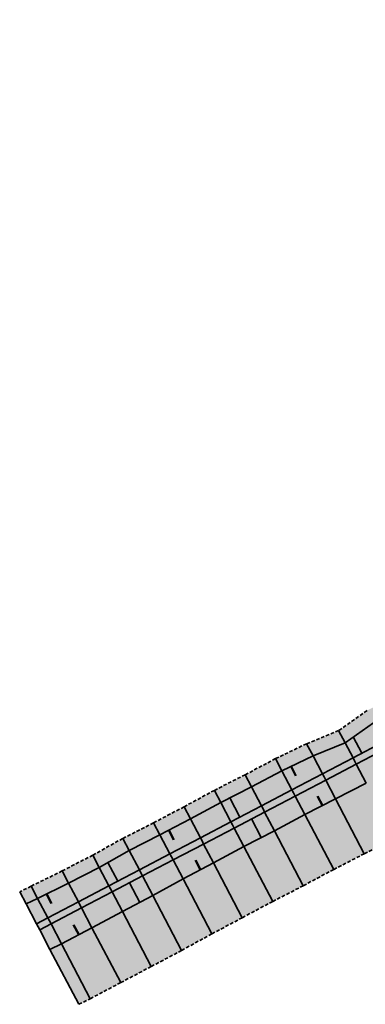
# Model space of a CAD drawing. Header units: metres. Extents: x 203098 to 221755, y 395694 to 403071.
# Tile 61 of 72: x 204436 to 204461, y 396217 to 396288. Entities that reach past the tile are written whole.
import ezdxf

# ---------------------------------------------------------------- set-up
doc = ezdxf.new("R2010")
doc.units = ezdxf.units.M
doc.linetypes.add('DASHED2', pattern=[0.375, 0.25, -0.125])
doc.layers.add('C3D-CORRIDOR', color=7, linetype='Continuous')
for name, color, linetype, lineweight in [('N-WA-GW-WATERBODEM-G', 122, 'Continuous', 35), ('N-WA-GW-WATERGANG_BODEM-G', 90, 'Continuous', 35), ('N-WA-GW-WATERGANG_INSTEEK-G', 90, 'Continuous', 35), ('N-WA-KG-ONDERHOUDGRENS_WATERSCHAP-G', 170, 'DASHED2', 35), ('N-WA-VH-VERHARDING_GRASBETONSTEEN-G', 102, 'Continuous', 35), ('N-WA-VH-VERHARDING_GRASBETONSTEEN-V', 75, 'Continuous', 18)]:
    doc.layers.add(name, color=color, linetype=linetype, lineweight=lineweight)
doc.layers.add('N-WA-GW-WATERBODEM-V', color=7, linetype='Continuous', lineweight=35, true_color=0x00cc99)

msp = doc.modelspace()

# ---------------------------------------------------------------- hatches: boundary and pattern name
at = {"layer": 'N-WA-GW-WATERBODEM-V', "linetype": 'Continuous', "lineweight": 35, "true_color": 0x00cc99}
for points in [[(204495.932, 396286.753), (204496.278, 396285.569), (204496.926, 396282.807), (204497.376, 396280.009), (204497.582, 396277.186), (204497.063, 396274.357), (204496.648, 396271.594), (204496.007, 396268.895), (204495.29, 396266.25), (204494.361, 396263.689), (204493.194, 396261.243), (204491.961, 396258.871), (204490.673, 396256.562), (204489.318, 396254.313), (204487.85, 396252.147), (204486.273, 396250.068), (204484.622, 396248.051), (204482.833, 396246.155), (204480.921, 396244.384), (204478.922, 396242.709), (204476.828, 396241.148), (204474.612, 396239.762), (204472.296, 396238.671), (204470.158, 396237.366), (204467.797, 396236.485), (204465.599, 396235.293), (204463.546, 396233.824), (204461.328, 396232.672), (204459.098, 396231.541), (204456.874, 396230.398), (204454.671, 396229.216), (204452.448, 396228.072), (204450.244, 396226.892), (204448.036, 396225.719), (204445.843, 396224.518), (204443.635, 396223.346), (204441.424, 396222.18), (204439.214, 396221.011), (204438.382, 396220.606), (204437.639, 396222.023), (204438.458, 396222.453), (204440.672, 396223.614), (204442.886, 396224.775), (204445.1, 396225.936), (204447.314, 396227.097), (204449.528, 396228.258), (204451.742, 396229.419), (204453.956, 396230.58), (204456.17, 396231.741), (204458.384, 396232.902), (204460.599, 396234.063), (204462.813, 396235.224), (204465.027, 396236.385), (204467.241, 396237.546), (204469.455, 396238.707), (204471.669, 396239.868), (204473.88, 396241.051), (204476.026, 396242.365), (204478.08, 396243.819), (204480.032, 396245.406), (204481.875, 396247.12), (204483.6, 396248.951), (204485.199, 396250.894), (204486.666, 396252.938), (204487.993, 396255.076), (204489.176, 396257.296), (204490.209, 396259.591), (204491.087, 396261.949), (204491.807, 396264.36), (204492.364, 396266.814), (204492.758, 396269.299), (204492.985, 396271.805), (204493.046, 396274.32), (204492.939, 396276.834), (204492.666, 396279.335), (204492.227, 396281.813), (204491.624, 396284.256), (204491.312, 396285.304), (204495.932, 396286.753)], [(204490.835, 396285.154), (204491.143, 396284.12), (204491.738, 396281.709), (204492.171, 396279.264), (204492.441, 396276.796), (204492.546, 396274.315), (204492.486, 396271.833), (204492.262, 396269.36), (204491.873, 396266.908), (204491.323, 396264.487), (204490.613, 396262.108), (204489.747, 396259.781), (204488.727, 396257.517), (204487.56, 396255.325), (204486.25, 396253.216), (204484.803, 396251.199), (204483.224, 396249.282), (204481.522, 396247.474), (204479.704, 396245.784), (204477.777, 396244.217), (204475.751, 396242.783), (204473.633, 396241.486), (204471.437, 396240.31), (204469.223, 396239.149), (204467.009, 396237.988), (204464.794, 396236.827), (204462.58, 396235.666), (204460.366, 396234.505), (204458.152, 396233.344), (204455.938, 396232.183), (204453.724, 396231.022), (204451.51, 396229.861), (204449.296, 396228.7), (204447.082, 396227.539), (204444.868, 396226.378), (204442.654, 396225.217), (204440.44, 396224.056), (204438.226, 396222.895), (204437.407, 396222.466), (204436.651, 396223.907), (204437.484, 396224.31), (204439.726, 396225.417), (204441.952, 396226.555), (204444.132, 396227.782), (204446.362, 396228.912), (204448.576, 396230.074), (204450.772, 396231.269), (204453.003, 396232.398), (204455.212, 396233.568), (204457.467, 396234.652), (204459.79, 396235.605), (204461.848, 396237.063), (204464.091, 396238.169), (204466.308, 396239.325), (204468.506, 396240.515), (204470.712, 396241.693), (204473.038, 396242.534), (204474.93, 396244.027), (204476.882, 396245.397), (204478.801, 396246.822), (204480.561, 396248.442), (204482.208, 396250.177), (204483.712, 396252.038), (204485.004, 396254.049), (204486.1, 396256.167), (204487.113, 396258.309), (204487.883, 396260.546), (204488.36, 396262.862), (204488.824, 396265.143), (204489.032, 396267.455), (204489.263, 396269.734), (204489.163, 396272.024), (204488.837, 396274.281), (204488.237, 396276.478), (204487.754, 396278.632), (204487.286, 396280.767), (204486.695, 396282.865), (204486.396, 396283.762), (204490.835, 396285.154)], [(204491.073, 396285.229), (204491.384, 396284.188), (204491.982, 396281.761), (204492.418, 396279.3), (204492.69, 396276.815), (204492.796, 396274.318), (204492.736, 396271.819), (204492.51, 396269.33), (204492.119, 396266.861), (204491.565, 396264.423), (204490.85, 396262.028), (204489.978, 396259.686), (204488.952, 396257.407), (204487.777, 396255.2), (204486.458, 396253.077), (204485.001, 396251.046), (204483.412, 396249.117), (204481.698, 396247.297), (204479.868, 396245.595), (204477.928, 396244.018), (204475.888, 396242.574), (204473.757, 396241.268), (204471.553, 396240.089), (204469.339, 396238.928), (204467.125, 396237.767), (204464.911, 396236.606), (204462.696, 396235.445), (204460.482, 396234.284), (204458.268, 396233.123), (204456.054, 396231.962), (204453.84, 396230.801), (204451.626, 396229.64), (204449.412, 396228.479), (204447.198, 396227.318), (204444.984, 396226.157), (204442.77, 396224.996), (204440.556, 396223.835), (204438.342, 396222.674), (204437.523, 396222.245), (204437.407, 396222.466), (204438.226, 396222.895), (204440.44, 396224.056), (204442.654, 396225.217), (204444.868, 396226.378), (204447.082, 396227.539), (204449.296, 396228.7), (204451.51, 396229.861), (204453.724, 396231.022), (204455.938, 396232.183), (204458.152, 396233.344), (204460.366, 396234.505), (204462.58, 396235.666), (204464.794, 396236.827), (204467.009, 396237.988), (204469.223, 396239.149), (204471.437, 396240.31), (204473.633, 396241.486), (204475.751, 396242.783), (204477.777, 396244.217), (204479.704, 396245.784), (204481.522, 396247.474), (204483.224, 396249.282), (204484.803, 396251.199), (204486.25, 396253.216), (204487.56, 396255.325), (204488.727, 396257.517), (204489.747, 396259.781), (204490.613, 396262.108), (204491.323, 396264.487), (204491.873, 396266.908), (204492.262, 396269.36), (204492.486, 396271.833), (204492.546, 396274.315), (204492.441, 396276.796), (204492.171, 396279.264), (204491.738, 396281.709), (204491.143, 396284.12), (204490.835, 396285.154), (204491.073, 396285.229)], [(204491.312, 396285.304), (204491.624, 396284.256), (204492.227, 396281.813), (204492.666, 396279.335), (204492.939, 396276.834), (204493.046, 396274.32), (204492.985, 396271.805), (204492.758, 396269.299), (204492.364, 396266.814), (204491.807, 396264.36), (204491.087, 396261.949), (204490.209, 396259.591), (204489.176, 396257.296), (204487.993, 396255.076), (204486.666, 396252.938), (204485.199, 396250.894), (204483.6, 396248.951), (204481.875, 396247.12), (204480.032, 396245.406), (204478.08, 396243.819), (204476.026, 396242.365), (204473.88, 396241.051), (204471.669, 396239.868), (204469.455, 396238.707), (204467.241, 396237.546), (204465.027, 396236.385), (204462.813, 396235.224), (204460.599, 396234.063), (204458.384, 396232.902), (204456.17, 396231.741), (204453.956, 396230.58), (204451.742, 396229.419), (204449.528, 396228.258), (204447.314, 396227.097), (204445.1, 396225.936), (204442.886, 396224.775), (204440.672, 396223.614), (204438.458, 396222.453), (204437.639, 396222.023), (204437.523, 396222.245), (204438.342, 396222.674), (204440.556, 396223.835), (204442.77, 396224.996), (204444.984, 396226.157), (204447.198, 396227.318), (204449.412, 396228.479), (204451.626, 396229.64), (204453.84, 396230.801), (204456.054, 396231.962), (204458.268, 396233.123), (204460.482, 396234.284), (204462.696, 396235.445), (204464.911, 396236.606), (204467.125, 396237.767), (204469.339, 396238.928), (204471.553, 396240.089), (204473.757, 396241.268), (204475.888, 396242.574), (204477.928, 396244.018), (204479.868, 396245.595), (204481.698, 396247.297), (204483.412, 396249.117), (204485.001, 396251.046), (204486.458, 396253.077), (204487.777, 396255.2), (204488.952, 396257.407), (204489.978, 396259.686), (204490.85, 396262.028), (204491.565, 396264.423), (204492.119, 396266.861), (204492.51, 396269.33), (204492.736, 396271.819), (204492.796, 396274.318), (204492.69, 396276.815), (204492.418, 396279.3), (204491.982, 396281.761), (204491.384, 396284.188), (204491.073, 396285.229), (204491.312, 396285.304)]]:
    msp.add_hatch(color=122, dxfattribs=at).paths.add_polyline_path(points, flags=0)
at = {"layer": 'N-WA-VH-VERHARDING_GRASBETONSTEEN-V', "linetype": 'Continuous', "lineweight": 18}
for points in [[(204500.226, 396288.1), (204500.608, 396286.791), (204501.328, 396283.739), (204501.831, 396280.646), (204502.069, 396277.526), (204501.563, 396274.398), (204501.14, 396271.337), (204500.472, 396268.339), (204499.709, 396265.399), (204498.713, 396262.547), (204497.461, 396259.814), (204496.123, 396257.162), (204494.713, 396254.58), (204493.217, 396252.067), (204491.591, 396249.647), (204489.84, 396247.325), (204487.999, 396245.077), (204486.005, 396242.964), (204483.874, 396240.989), (204481.643, 396239.125), (204479.305, 396237.391), (204476.834, 396235.849), (204474.386, 396234.686), (204472.248, 396233.38), (204469.886, 396232.5), (204467.689, 396231.308), (204465.636, 396229.839), (204463.418, 396228.686), (204461.188, 396227.555), (204458.964, 396226.413), (204456.761, 396225.231), (204454.538, 396224.087), (204452.334, 396222.907), (204450.126, 396221.734), (204447.933, 396220.533), (204445.725, 396219.361), (204443.514, 396218.195), (204441.304, 396217.025), (204440.472, 396216.62), (204438.382, 396220.606), (204439.214, 396221.011), (204441.424, 396222.18), (204443.635, 396223.346), (204445.843, 396224.518), (204448.036, 396225.719), (204450.244, 396226.892), (204452.448, 396228.072), (204454.671, 396229.216), (204456.874, 396230.398), (204459.098, 396231.541), (204461.328, 396232.672), (204463.546, 396233.824), (204465.599, 396235.293), (204467.797, 396236.485), (204470.158, 396237.366), (204472.296, 396238.671), (204474.612, 396239.762), (204476.828, 396241.148), (204478.922, 396242.709), (204480.921, 396244.384), (204482.833, 396246.155), (204484.622, 396248.051), (204486.273, 396250.068), (204487.85, 396252.147), (204489.318, 396254.313), (204490.673, 396256.562), (204491.961, 396258.871), (204493.194, 396261.243), (204494.361, 396263.689), (204495.29, 396266.25), (204496.007, 396268.895), (204496.648, 396271.594), (204497.063, 396274.357), (204497.582, 396277.186), (204497.376, 396280.009), (204496.926, 396282.807), (204496.278, 396285.569), (204495.932, 396286.753), (204500.226, 396288.1)], [(204486.396, 396283.762), (204486.695, 396282.865), (204487.286, 396280.767), (204487.754, 396278.632), (204488.237, 396276.478), (204488.837, 396274.281), (204489.163, 396272.024), (204489.263, 396269.734), (204489.032, 396267.455), (204488.824, 396265.143), (204488.36, 396262.862), (204487.883, 396260.546), (204487.113, 396258.309), (204486.1, 396256.167), (204485.004, 396254.049), (204483.712, 396252.038), (204482.208, 396250.177), (204480.561, 396248.442), (204478.801, 396246.822), (204476.882, 396245.397), (204474.93, 396244.027), (204473.038, 396242.534), (204470.712, 396241.693), (204468.506, 396240.515), (204466.308, 396239.325), (204464.091, 396238.169), (204461.848, 396237.063), (204459.79, 396235.605), (204457.467, 396234.652), (204455.212, 396233.568), (204453.003, 396232.398), (204450.772, 396231.269), (204448.576, 396230.074), (204446.362, 396228.912), (204444.132, 396227.782), (204441.952, 396226.555), (204439.726, 396225.417), (204437.484, 396224.31), (204436.651, 396223.907), (204436.186, 396224.793), (204437.02, 396225.195), (204439.262, 396226.303), (204441.488, 396227.441), (204443.667, 396228.668), (204445.898, 396229.798), (204448.111, 396230.96), (204450.308, 396232.154), (204452.538, 396233.284), (204454.748, 396234.454), (204457.002, 396235.537), (204459.325, 396236.491), (204461.384, 396237.948), (204463.626, 396239.055), (204465.843, 396240.21), (204468.042, 396241.401), (204470.247, 396242.579), (204472.544, 396243.404), (204474.38, 396244.862), (204476.277, 396246.194), (204478.145, 396247.576), (204479.856, 396249.151), (204481.458, 396250.838), (204482.919, 396252.647), (204484.173, 396254.604), (204485.233, 396256.666), (204486.215, 396258.749), (204486.958, 396260.926), (204487.412, 396263.18), (204487.857, 396265.397), (204488.05, 396267.644), (204488.27, 396269.857), (204488.164, 396272.081), (204487.837, 396274.272), (204487.24, 396276.402), (204486.764, 396278.491), (204486.308, 396280.56), (204485.732, 396282.593), (204485.442, 396283.463), (204486.396, 396283.762)]]:
    msp.add_hatch(color=75, dxfattribs=at).paths.add_polyline_path(points, flags=0)

# ---------------------------------------------------------------- linework, layer by layer
at = {"layer": 'C3D-CORRIDOR', "color": 7, "linetype": 'Continuous', "lineweight": 35}
for p, q in [((204460.39, 396236.03, 12.594), (204461.012, 396234.844, 11.701)), ((204451.423, 396231.598, 12.739), (204452.156, 396230.2, 11.687)), ((204453.715, 396228.724, 12.709), (204453.004, 396230.08, 11.688)), ((204442.588, 396226.913, 12.694), (204443.3, 396225.556, 11.673)), ((204444.894, 396224.014, 12.744), (204444.148, 396225.436, 11.674))]:
    msp.add_line(p, q, dxfattribs=at)
at = {"layer": 'C3D-CORRIDOR', "color": 7, "linetype": 'Continuous', "lineweight": 50}
for p, q in [((204455.87, 396233.884, 12.72), (204456.227, 396233.203, 12.207)), ((204458.142, 396231.049, 12.714), (204457.787, 396231.726, 12.205)), ((204447.008, 396229.251, 12.713), (204447.368, 396228.565, 12.197)), ((204449.295, 396226.388, 12.713), (204448.936, 396227.073, 12.197)), ((204438.138, 396224.633, 12.718), (204438.505, 396223.933, 12.192)), ((204440.474, 396221.677, 12.748), (204440.097, 396222.396, 12.207))]:
    msp.add_line(p, q, dxfattribs=at)
at = {"layer": 'N-WA-GW-WATERBODEM-G', "color": 122, "linetype": 'Continuous', "lineweight": 35}
for p, q in [((204460.366, 396234.505, 11.7), (204459.79, 396235.605, 12.528)), ((204458.152, 396233.344, 11.697), (204457.467, 396234.652, 12.681)), ((204460.482, 396234.284, 11.7), (204460.366, 396234.505, 11.7)), ((204460.482, 396234.284, 11.7), (204460.599, 396234.063, 11.7)), ((204460.599, 396234.063, 11.7), (204461.328, 396232.672, 12.747)), ((204455.938, 396232.183, 11.693), (204455.212, 396233.568, 12.735)), ((204458.268, 396233.123, 11.697), (204458.152, 396233.344, 11.697)), ((204458.268, 396233.123, 11.697), (204458.384, 396232.902, 11.697)), ((204458.384, 396232.902, 11.697), (204459.098, 396231.541, 12.721)), ((204453.724, 396231.022, 11.69), (204453.003, 396232.398, 12.725)), ((204456.054, 396231.962, 11.693), (204455.938, 396232.183, 11.693)), ((204456.054, 396231.962, 11.693), (204456.17, 396231.741, 11.693)), ((204451.51, 396229.861, 11.686), (204450.772, 396231.269, 12.745)), ((204456.17, 396231.741, 11.693), (204456.874, 396230.398, 12.704)), ((204453.84, 396230.801, 11.69), (204453.724, 396231.022, 11.69)), ((204453.84, 396230.801, 11.69), (204453.956, 396230.58, 11.69)), ((204453.956, 396230.58, 11.69), (204454.671, 396229.216, 12.716)), ((204449.296, 396228.7, 11.682), (204448.576, 396230.074, 12.716)), ((204451.626, 396229.64, 11.686), (204451.51, 396229.861, 11.686)), ((204451.626, 396229.64, 11.686), (204451.742, 396229.419, 11.686)), ((204451.742, 396229.419, 11.686), (204452.448, 396228.072, 12.699)), ((204447.082, 396227.539, 11.679), (204446.362, 396228.912, 12.712)), ((204449.412, 396228.479, 11.682), (204449.296, 396228.7, 11.682)), ((204449.412, 396228.479, 11.682), (204449.528, 396228.258, 11.682)), ((204444.868, 396226.378, 11.675), (204444.132, 396227.782, 12.732)), ((204449.528, 396228.258, 11.682), (204450.244, 396226.892, 12.71)), ((204447.198, 396227.318, 11.679), (204447.082, 396227.539, 11.679)), ((204447.198, 396227.318, 11.679), (204447.314, 396227.097, 11.679)), ((204447.314, 396227.097, 11.679), (204448.036, 396225.719, 12.716)), ((204442.654, 396225.217, 11.672), (204441.952, 396226.555, 12.679)), ((204444.984, 396226.157, 11.675), (204444.868, 396226.378, 11.675)), ((204444.984, 396226.157, 11.675), (204445.1, 396225.936, 11.675)), ((204440.44, 396224.056, 11.668), (204439.726, 396225.417, 12.692)), ((204445.1, 396225.936, 11.675), (204445.843, 396224.518, 12.742)), ((204442.77, 396224.996, 11.672), (204442.654, 396225.217, 11.672)), ((204442.77, 396224.996, 11.672), (204442.886, 396224.775, 11.672)), ((204442.886, 396224.775, 11.672), (204443.635, 396223.346, 12.747)), ((204438.226, 396222.895, 11.664), (204437.484, 396224.31, 12.729)), ((204440.556, 396223.835, 11.668), (204440.44, 396224.056, 11.668)), ((204437.407, 396222.466, 11.663), (204436.651, 396223.907, 12.748)), ((204440.556, 396223.835, 11.668), (204440.672, 396223.614, 11.668)), ((204440.672, 396223.614, 11.668), (204441.424, 396222.18, 12.747)), ((204438.342, 396222.674, 11.664), (204438.226, 396222.895, 11.664)), ((204438.342, 396222.674, 11.664), (204438.458, 396222.453, 11.664)), ((204437.523, 396222.245, 11.663), (204437.407, 396222.466, 11.663)), ((204437.523, 396222.245, 11.663), (204437.639, 396222.023, 11.663)), ((204437.639, 396222.023, 11.663), (204438.382, 396220.606, 12.73)), ((204438.458, 396222.453, 11.664), (204439.214, 396221.011, 12.75))]:
    msp.add_line(p, q, dxfattribs=at)
at = {"layer": 'N-WA-GW-WATERGANG_BODEM-G', "color": 90, "linetype": 'Continuous', "lineweight": 35}
for points in [[(204462.58, 396235.666), (204460.366, 396234.505), (204458.152, 396233.344), (204455.938, 396232.183), (204453.724, 396231.022), (204451.51, 396229.861), (204449.296, 396228.7), (204447.082, 396227.539), (204444.868, 396226.378), (204442.654, 396225.217), (204440.44, 396224.056), (204438.226, 396222.895), (204437.407, 396222.466)], [(204462.813, 396235.224), (204460.599, 396234.063), (204458.384, 396232.902), (204456.17, 396231.741), (204453.956, 396230.58), (204451.742, 396229.419), (204449.528, 396228.258), (204447.314, 396227.097), (204445.1, 396225.936), (204442.886, 396224.775), (204440.672, 396223.614), (204438.458, 396222.453), (204437.639, 396222.023)]]:
    msp.add_lwpolyline(points, dxfattribs=at)
at = {"layer": 'N-WA-GW-WATERGANG_INSTEEK-G', "color": 90, "linetype": 'Continuous', "lineweight": 35}
for points in [[(204461.848, 396237.063), (204459.79, 396235.605), (204457.467, 396234.652), (204455.212, 396233.568), (204453.003, 396232.398), (204450.772, 396231.269), (204448.576, 396230.074), (204446.362, 396228.912), (204444.132, 396227.782), (204441.952, 396226.555), (204439.726, 396225.417), (204437.484, 396224.31), (204436.651, 396223.907)], [(204461.328, 396232.672), (204459.098, 396231.541), (204456.874, 396230.398), (204454.671, 396229.216), (204452.448, 396228.072), (204450.244, 396226.892), (204448.036, 396225.719), (204445.843, 396224.518), (204443.635, 396223.346), (204441.424, 396222.18), (204439.214, 396221.011), (204438.382, 396220.606)]]:
    msp.add_lwpolyline(points, dxfattribs=at)
at = {"layer": 'N-WA-KG-ONDERHOUDGRENS_WATERSCHAP-G', "color": 170, "linetype": 'DASHED2', "lineweight": 35}
for points in [[(204461.384, 396237.948), (204459.325, 396236.491), (204457.002, 396235.537), (204454.748, 396234.454), (204452.538, 396233.284), (204450.308, 396232.154), (204448.111, 396230.96), (204445.898, 396229.798), (204443.667, 396228.668), (204441.488, 396227.441), (204439.262, 396226.303), (204437.02, 396225.195), (204436.186, 396224.793)], [(204440.472, 396216.62), (204441.304, 396217.025), (204443.514, 396218.195), (204445.725, 396219.361), (204447.933, 396220.533), (204450.126, 396221.734), (204452.334, 396222.907), (204454.538, 396224.087), (204456.761, 396225.231), (204458.964, 396226.413), (204461.188, 396227.555), (204463.418, 396228.686)]]:
    msp.add_lwpolyline(points, dxfattribs=at)
at = {"layer": 'N-WA-VH-VERHARDING_GRASBETONSTEEN-G', "color": 102, "linetype": 'Continuous', "lineweight": 35}
for p, q in [((204459.79, 396235.605, 12.528), (204459.325, 396236.491, 12.528)), ((204457.467, 396234.652, 12.681), (204457.002, 396235.537, 12.681)), ((204455.212, 396233.568, 12.735), (204454.748, 396234.454, 12.735)), ((204453.003, 396232.398, 12.725), (204452.538, 396233.284, 12.725)), ((204450.772, 396231.269, 12.745), (204450.308, 396232.154, 12.745)), ((204459.098, 396231.541, 12.721), (204461.188, 396227.555, 12.721)), ((204448.576, 396230.074, 12.716), (204448.111, 396230.96, 12.716)), ((204446.362, 396228.912, 12.712), (204445.898, 396229.798, 12.712)), ((204456.874, 396230.398, 12.704), (204458.964, 396226.413, 12.704)), ((204454.671, 396229.216, 12.716), (204456.761, 396225.231, 12.716)), ((204444.132, 396227.782, 12.732), (204443.667, 396228.668, 12.732)), ((204452.448, 396228.072, 12.699), (204454.538, 396224.087, 12.699)), ((204441.952, 396226.555, 12.679), (204441.488, 396227.441, 12.679)), ((204450.244, 396226.892, 12.71), (204452.334, 396222.907, 12.71)), ((204439.726, 396225.417, 12.692), (204439.262, 396226.303, 12.692)), ((204448.036, 396225.719, 12.716), (204450.126, 396221.734, 12.716)), ((204436.651, 396223.907, 12.748), (204436.186, 396224.793, 12.748)), ((204437.484, 396224.31, 12.729), (204437.02, 396225.195, 12.729)), ((204445.843, 396224.518, 12.742), (204447.933, 396220.533, 12.742)), ((204443.635, 396223.346, 12.747), (204445.725, 396219.361, 12.747)), ((204441.424, 396222.18, 12.747), (204443.514, 396218.195, 12.747)), ((204438.382, 396220.606, 12.73), (204440.472, 396216.62, 12.73)), ((204439.214, 396221.011, 12.75), (204441.304, 396217.025, 12.75))]:
    msp.add_line(p, q, dxfattribs=at)

doc.saveas('drawing.dxf')
